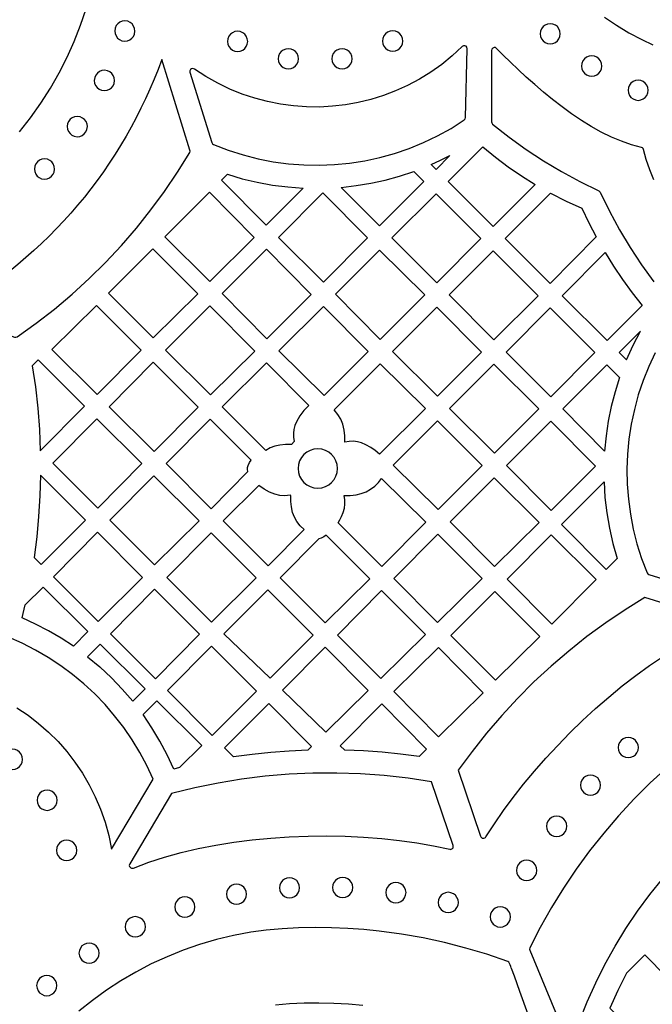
# Model space of a CAD drawing. Header units: millimetres. Extents: x -1176 to 822, y -1617 to -119.
# Tile 50 of 113: x -323 to -218, y -723 to -560. Entities that reach past the tile are written whole.
import ezdxf

# ---------------------------------------------------------------- set-up
doc = ezdxf.new("R2010")
doc.units = ezdxf.units.MM
doc.layers.add('pattern', color=5, linetype='Continuous')

msp = doc.modelspace()

# ---------------------------------------------------------------- linework, layer by layer
at = {"layer": 'pattern'}
for points in [[(-322.97, -578.19), (-321.11, -575.83), (-319.39, -573.4), (-317.8, -570.91), (-316.34, -568.37), (-315.01, -565.77), (-313.82, -563.13), (-312.77, -560.44), (-311.85, -557.72)], [(-225.51, -559.08), (-223.53, -560.43), (-221.47, -561.68), (-219.32, -562.84), (-217.46, -563.72)], [(-217.28, -586.15), (-217.98, -584.48), (-218.56, -582.8), (-218.99, -581.14), (-219.06, -580.96), (-219.18, -580.84), (-219.36, -580.77), (-221.02, -580.34), (-222.7, -579.76), (-224.37, -579.05), (-226.05, -578.23), (-227.71, -577.3), (-229.36, -576.27), (-230.99, -575.18), (-232.59, -574.02), (-234.15, -572.82), (-235.67, -571.59), (-237.14, -570.33), (-238.55, -569.07), (-239.9, -567.83), (-241.17, -566.61), (-242.37, -565.42), (-243.49, -564.29), (-243.69, -564.17), (-243.91, -564.15), (-244.11, -564.23), (-244.26, -564.4), (-244.32, -564.63), (-244.32, -576.51), (-244.28, -576.71), (-244.15, -576.88), (-241.39, -579.06), (-238.56, -581.1), (-235.67, -583.01), (-232.69, -584.8), (-229.63, -586.47), (-226.48, -588.02), (-226.34, -588.12), (-226.24, -588.25), (-224.69, -591.41), (-223.03, -594.47), (-221.24, -597.45), (-219.33, -600.34), (-217.28, -603.17)], [(-217.08, -614.95), (-218.15, -617.25), (-219.09, -619.59), (-219.89, -621.98), (-220.54, -624.4), (-221.06, -626.85), (-221.44, -629.32), (-221.68, -631.81), (-221.77, -634.31), (-221.72, -636.82), (-221.53, -639.32), (-221.2, -641.81), (-220.73, -644.29), (-220.1, -646.75), (-219.34, -649.18), (-218.43, -651.58), (-218.31, -651.76), (-218.12, -651.86), (-207.01, -655.3)], [(-323.37, -674.03), (-321.53, -675.28), (-319.77, -676.63), (-318.1, -678.1), (-316.53, -679.66), (-315.07, -681.33), (-313.71, -683.09), (-312.46, -684.93), (-311.33, -686.86), (-310.32, -688.86), (-309.44, -690.94), (-308.69, -693.08), (-308.08, -695.28), (-307.61, -697.55), (-300.69, -685.93), (-301.74, -683.66), (-302.91, -681.47), (-304.19, -679.35), (-305.59, -677.32), (-307.1, -675.37), (-308.7, -673.51), (-310.41, -671.74), (-312.21, -670.07), (-314.1, -668.5), (-316.08, -667.03), (-318.15, -665.68), (-320.29, -664.44), (-322.5, -663.31), (-324.79, -662.31)], [(-215.64, -684.5), (-217.89, -686.54), (-220.59, -689.22), (-223.17, -692.01), (-225.65, -694.89), (-228.01, -697.86), (-230.24, -700.92), (-232.36, -704.07), (-234.36, -707.3), (-236.22, -710.61), (-237.96, -713.99), (-238.02, -714.19), (-237.97, -714.39), (-231.7, -729.55)], [(-229.66, -726.22), (-228.38, -722.99), (-226.97, -719.83), (-225.43, -716.74), (-223.76, -713.71), (-221.96, -710.77), (-220.03, -707.9), (-217.98, -705.12), (-215.81, -702.43)], [(-235.87, -731.5), (-239.59, -721.28), (-240.52, -718.72), (-240.99, -717.45), (-241.04, -717.3), (-241.11, -717.08), (-241.21, -716.82), (-241.33, -716.58), (-241.46, -716.38), (-241.6, -716.27), (-245.1, -715.07), (-248.61, -714.02), (-252.16, -713.11), (-255.73, -712.34), (-259.35, -711.71), (-263.02, -711.22), (-265.6, -710.96), (-268.26, -710.77), (-270.98, -710.65), (-273.72, -710.61), (-276.47, -710.66), (-279.18, -710.81), (-281.85, -711.05), (-284.43, -711.41), (-287.31, -711.95), (-290.15, -712.63), (-292.94, -713.45), (-295.69, -714.4), (-298.37, -715.48), (-301, -716.68), (-303.56, -718.02), (-306.05, -719.47), (-308.47, -721.05), (-310.81, -722.74), (-313.07, -724.55)], [(-280.32, -723.48), (-277.97, -723.27), (-275.55, -723.16), (-273.09, -723.13), (-270.62, -723.19), (-268.17, -723.33), (-265.76, -723.53)]]:
    msp.add_lwpolyline(points, dxfattribs=at)
for points in [[(-307.09, -561.4), (-307.03, -561.84), (-306.87, -562.23), (-306.62, -562.57), (-306.29, -562.83), (-305.9, -563.01), (-305.4, -563.08), (-304.97, -563.03), (-304.57, -562.87), (-304.23, -562.61), (-303.97, -562.29), (-303.79, -561.9), (-303.72, -561.4), (-303.77, -560.96), (-303.94, -560.57), (-304.19, -560.23), (-304.52, -559.96), (-304.9, -559.79), (-305.4, -559.71), (-305.84, -559.77), (-306.24, -559.93), (-306.57, -560.18), (-306.84, -560.51), (-307.01, -560.9)], [(-236.24, -561.87), (-236.18, -562.31), (-236.01, -562.72), (-235.74, -563.06), (-235.4, -563.32), (-235, -563.49), (-234.55, -563.55), (-234.1, -563.49), (-233.7, -563.32), (-233.36, -563.06), (-233.1, -562.72), (-232.93, -562.31), (-232.87, -561.87), (-232.93, -561.42), (-233.1, -561.02), (-233.36, -560.67), (-233.7, -560.41), (-234.1, -560.24), (-234.55, -560.18), (-235, -560.24), (-235.4, -560.41), (-235.74, -560.67), (-236.01, -561.02), (-236.18, -561.42)], [(-288.31, -563.13), (-288.25, -563.58), (-288.08, -563.98), (-287.81, -564.32), (-287.47, -564.59), (-287.07, -564.76), (-286.62, -564.82), (-286.17, -564.76), (-285.77, -564.59), (-285.43, -564.32), (-285.17, -563.98), (-285, -563.58), (-284.94, -563.13), (-285, -562.68), (-285.17, -562.28), (-285.43, -561.94), (-285.77, -561.68), (-286.17, -561.51), (-286.62, -561.45), (-287.07, -561.51), (-287.47, -561.68), (-287.81, -561.94), (-288.08, -562.28), (-288.25, -562.68)], [(-262.47, -563.08), (-262.41, -563.53), (-262.24, -563.93), (-261.97, -564.27), (-261.63, -564.53), (-261.23, -564.7), (-260.78, -564.76), (-260.33, -564.7), (-259.93, -564.53), (-259.59, -564.27), (-259.33, -563.93), (-259.16, -563.53), (-259.1, -563.08), (-259.16, -562.63), (-259.33, -562.23), (-259.59, -561.89), (-259.93, -561.62), (-260.33, -561.45), (-260.78, -561.39), (-261.23, -561.45), (-261.63, -561.62), (-261.97, -561.89), (-262.24, -562.23), (-262.41, -562.63)], [(-290.63, -580.27), (-288.19, -581.22), (-285.72, -582.01), (-283.21, -582.66), (-280.69, -583.15), (-278.15, -583.5), (-275.6, -583.69), (-273.05, -583.74), (-270.5, -583.64), (-267.96, -583.4), (-265.45, -583), (-262.95, -582.46), (-260.49, -581.78), (-258.06, -580.95), (-255.68, -579.98), (-253.35, -578.86), (-251.07, -577.6), (-248.86, -576.2), (-248.7, -576.04), (-248.65, -575.81), (-248.38, -564.34), (-248.43, -564.1), (-248.57, -563.94), (-248.77, -563.85), (-248.99, -563.86), (-249.2, -563.98), (-250.88, -565.54), (-252.63, -566.96), (-254.46, -568.26), (-256.35, -569.42), (-258.3, -570.46), (-260.3, -571.37), (-262.34, -572.15), (-264.42, -572.79), (-266.54, -573.3), (-268.67, -573.69), (-270.83, -573.93), (-272.99, -574.05), (-275.16, -574.03), (-277.33, -573.87), (-279.49, -573.58), (-281.64, -573.16), (-283.76, -572.6), (-285.85, -571.9), (-287.91, -571.06), (-289.93, -570.09), (-291.9, -568.98), (-293.82, -567.73), (-294.05, -567.64), (-294.28, -567.68), (-294.46, -567.81), (-294.56, -568.02), (-294.55, -568.27), (-290.91, -579.97), (-290.81, -580.16)], [(-279.85, -566.02), (-279.79, -566.47), (-279.62, -566.87), (-279.35, -567.21), (-279.01, -567.48), (-278.61, -567.65), (-278.16, -567.71), (-277.71, -567.65), (-277.31, -567.48), (-276.97, -567.21), (-276.71, -566.87), (-276.54, -566.47), (-276.48, -566.02), (-276.54, -565.57), (-276.71, -565.17), (-276.97, -564.83), (-277.31, -564.57), (-277.71, -564.4), (-278.16, -564.34), (-278.61, -564.4), (-279.01, -564.57), (-279.35, -564.83), (-279.62, -565.17), (-279.79, -565.57)], [(-270.91, -566.02), (-270.85, -566.47), (-270.68, -566.87), (-270.42, -567.21), (-270.08, -567.48), (-269.67, -567.65), (-269.23, -567.71), (-268.78, -567.65), (-268.38, -567.48), (-268.03, -567.21), (-267.77, -566.87), (-267.6, -566.47), (-267.54, -566.02), (-267.6, -565.57), (-267.77, -565.17), (-268.03, -564.83), (-268.38, -564.57), (-268.78, -564.4), (-269.23, -564.34), (-269.67, -564.4), (-270.08, -564.57), (-270.42, -564.83), (-270.68, -565.17), (-270.85, -565.57)], [(-229.33, -567.23), (-229.27, -567.68), (-229.1, -568.08), (-228.83, -568.43), (-228.49, -568.69), (-228.09, -568.86), (-227.64, -568.92), (-227.2, -568.86), (-226.79, -568.69), (-226.45, -568.43), (-226.19, -568.08), (-226.02, -567.68), (-225.96, -567.23), (-226.02, -566.79), (-226.19, -566.38), (-226.45, -566.04), (-226.79, -565.78), (-227.2, -565.61), (-227.64, -565.55), (-228.09, -565.61), (-228.49, -565.78), (-228.83, -566.04), (-229.1, -566.38), (-229.27, -566.79)], [(-310.49, -569.63), (-310.43, -570.06), (-310.27, -570.46), (-310.02, -570.79), (-309.69, -571.06), (-309.31, -571.24), (-308.81, -571.31), (-308.37, -571.25), (-307.97, -571.09), (-307.64, -570.84), (-307.37, -570.51), (-307.2, -570.13), (-307.12, -569.63), (-307.18, -569.19), (-307.34, -568.79), (-307.59, -568.46), (-307.92, -568.19), (-308.31, -568.02), (-308.81, -567.94), (-309.24, -568), (-309.64, -568.16), (-309.97, -568.41), (-310.24, -568.74), (-310.42, -569.13)], [(-221.59, -571.26), (-221.53, -571.71), (-221.36, -572.11), (-221.1, -572.45), (-220.76, -572.71), (-220.36, -572.88), (-219.91, -572.94), (-219.46, -572.88), (-219.06, -572.71), (-218.72, -572.45), (-218.45, -572.11), (-218.28, -571.71), (-218.22, -571.26), (-218.28, -570.81), (-218.45, -570.41), (-218.72, -570.07), (-219.06, -569.8), (-219.46, -569.63), (-219.91, -569.57), (-220.36, -569.63), (-220.76, -569.8), (-221.1, -570.07), (-221.36, -570.41), (-221.53, -570.81)], [(-315, -577.31), (-314.95, -577.75), (-314.78, -578.15), (-314.53, -578.48), (-314.21, -578.75), (-313.82, -578.92), (-313.32, -579), (-312.88, -578.94), (-312.49, -578.78), (-312.15, -578.53), (-311.88, -578.2), (-311.71, -577.81), (-311.63, -577.31), (-311.69, -576.88), (-311.85, -576.48), (-312.1, -576.15), (-312.43, -575.88), (-312.82, -575.71), (-313.32, -575.63), (-313.76, -575.69), (-314.15, -575.85), (-314.49, -576.1), (-314.75, -576.43), (-314.93, -576.81)], [(-237.07, -586.94), (-244.06, -593.93), (-251.54, -586.46), (-245.76, -580.66), (-243.68, -582.38), (-241.55, -583.99), (-239.35, -585.51)], [(-320.47, -584.37), (-320.41, -584.8), (-320.25, -585.2), (-320, -585.54), (-319.67, -585.8), (-319.29, -585.98), (-318.79, -586.05), (-318.35, -585.99), (-317.95, -585.83), (-317.62, -585.58), (-317.35, -585.25), (-317.18, -584.87), (-317.1, -584.37), (-317.16, -583.93), (-317.32, -583.53), (-317.57, -583.2), (-317.9, -582.93), (-318.29, -582.75), (-318.79, -582.68), (-319.22, -582.74), (-319.62, -582.9), (-319.95, -583.15), (-320.22, -583.48), (-320.4, -583.87)], [(-251.25, -582.12), (-253.57, -584.43), (-254.38, -583.62), (-252.8, -582.89)], [(-257.28, -584.77), (-255.59, -586.46), (-262.96, -593.83), (-269.37, -587.42), (-266.89, -587.14), (-264.45, -586.74), (-262.04, -586.21), (-259.65, -585.55)], [(-288.33, -585.24), (-285.84, -585.98), (-283.34, -586.58), (-280.82, -587.04), (-278.27, -587.36), (-275.68, -587.55), (-281.86, -593.72), (-289.3, -586.21)], [(-291.32, -588.23), (-283.88, -595.75), (-291.22, -603.08), (-298.74, -595.64)], [(-272.42, -588.34), (-264.98, -595.85), (-272.32, -603.19), (-279.83, -595.74)], [(-253.56, -588.48), (-246.09, -595.96), (-253.42, -603.29), (-260.93, -595.85)], [(-226.88, -595.67), (-234.56, -603.43), (-242.08, -595.92), (-234.49, -588.4), (-231.9, -589.7), (-229.26, -590.88), (-228.11, -593.3)], [(-300.72, -597.63), (-293.27, -605.16), (-300.66, -612.48), (-308.12, -605.02)], [(-289.2, -605.11), (-281.82, -597.73), (-274.38, -605.24), (-281.76, -612.62)], [(-255.45, -605.31), (-262.85, -612.72), (-270.3, -605.21), (-262.96, -597.87)], [(-244.06, -597.98), (-236.58, -605.46), (-243.95, -612.82), (-251.39, -605.31)], [(-225.41, -598.25), (-223.99, -600.54), (-222.49, -602.77), (-220.92, -604.95), (-219.26, -607.07), (-225.06, -612.93), (-232.54, -605.45)], [(-317.54, -614.4), (-310.12, -607.06), (-302.68, -614.5), (-310.02, -621.91)], [(-283.76, -614.66), (-291.16, -621.98), (-298.62, -614.52), (-291.22, -607.13)], [(-279.73, -614.64), (-272.32, -607.23), (-264.88, -614.74), (-272.22, -622.08)], [(-260.83, -614.74), (-253.42, -607.34), (-245.98, -614.85), (-253.32, -622.18)], [(-234.56, -607.48), (-227.1, -614.93), (-234.46, -622.28), (-241.91, -614.83)], [(-221.86, -616.13), (-220.76, -613.71), (-219.53, -611.36), (-223.06, -614.92)], [(-319.48, -631.28), (-312.12, -623.86), (-319.85, -616.13), (-320.82, -617.11), (-320.3, -620.64), (-319.91, -624.17), (-319.63, -627.72)], [(-307.99, -623.94), (-300.66, -616.53), (-293.18, -624), (-300.52, -631.41)], [(-274.77, -623.74), (-275.57, -624.54), (-276.24, -625.43), (-276.8, -626.42), (-277.07, -627.07), (-277.25, -627.71), (-277.32, -628.36), (-277.3, -629.02), (-277.18, -629.72), (-277.67, -630.21), (-278.64, -630.21), (-279.6, -630.31), (-280.42, -630.5), (-281.18, -630.8), (-281.91, -631.22), (-289.17, -623.96), (-281.79, -616.65)], [(-262.98, -631.84), (-263.69, -631.23), (-264.44, -630.7), (-265.26, -630.25), (-265.96, -629.96), (-266.64, -629.77), (-267.33, -629.68), (-268.04, -629.7), (-268.78, -629.81), (-268.78, -628.8), (-268.89, -627.81), (-269.11, -626.86), (-269.45, -626), (-269.93, -625.21), (-270.55, -624.46), (-262.85, -616.77), (-255.35, -624.21)], [(-243.95, -616.87), (-236.47, -624.29), (-243.86, -631.68), (-251.31, -624.22)], [(-222.99, -619.08), (-223.75, -621.48), (-224.38, -623.9), (-224.88, -626.33), (-225.25, -628.8), (-225.5, -631.31), (-232.44, -624.31), (-225.1, -616.97)], [(-310.06, -625.92), (-302.58, -633.4), (-309.92, -640.81), (-317.39, -633.33)], [(-284.89, -634.7), (-284.97, -634.36), (-284.96, -634.03), (-284.87, -633.7), (-284.65, -633.23), (-284.38, -632.8), (-291.2, -625.98), (-298.54, -633.39), (-291.03, -640.9)], [(-245.86, -633.69), (-253.24, -641.06), (-260.73, -633.64), (-253.35, -626.27)], [(-234.39, -641.22), (-241.84, -633.71), (-234.46, -626.33), (-227.02, -633.84)], [(-276.54, -634.21), (-276.48, -634.87), (-276.29, -635.49), (-275.99, -636.04), (-275.59, -636.53), (-275.1, -636.93), (-274.55, -637.23), (-273.93, -637.42), (-273.27, -637.49), (-272.61, -637.42), (-272, -637.23), (-271.44, -636.93), (-270.96, -636.53), (-270.56, -636.04), (-270.25, -635.49), (-270.06, -634.87), (-270, -634.21), (-270.06, -633.55), (-270.25, -632.94), (-270.56, -632.38), (-270.96, -631.9), (-271.44, -631.5), (-272, -631.2), (-272.61, -631.01), (-273.27, -630.94), (-273.93, -631.01), (-274.55, -631.2), (-275.1, -631.5), (-275.59, -631.9), (-275.99, -632.38), (-276.29, -632.94), (-276.48, -633.55)], [(-319.45, -635.32), (-319.55, -638.76), (-319.76, -642.18), (-320.08, -645.59), (-320.52, -649), (-319.32, -650.21), (-311.98, -642.8)], [(-300.56, -635.42), (-293.04, -642.93), (-300.45, -650.27), (-307.89, -642.83)], [(-243.85, -650.52), (-251.24, -643.1), (-243.9, -635.77), (-236.4, -643.19)], [(-281.28, -638.18), (-282.21, -637.65), (-283.08, -637.02), (-289.02, -642.9), (-281.52, -650.4), (-275.56, -644.38), (-276.22, -643.73), (-276.74, -643.06), (-277.15, -642.32), (-277.45, -641.52), (-277.65, -640.62), (-277.75, -639.68), (-277.76, -638.73), (-277.86, -638.64), (-278.76, -638.74), (-279.61, -638.7), (-280.44, -638.51)], [(-269.31, -642.22), (-269.02, -641.53), (-268.83, -640.84), (-268.74, -640.16), (-268.76, -639.45), (-268.87, -638.7), (-267.86, -638.7), (-266.86, -638.59), (-266.02, -638.39), (-265.22, -638.09), (-264.46, -637.67), (-263.78, -637.17), (-263.16, -636.57), (-262.63, -635.88), (-255.27, -643.17), (-262.58, -650.55), (-269.89, -643.24), (-269.58, -642.74)], [(-225.59, -636.44), (-225.43, -639.05), (-225.13, -641.61), (-224.69, -644.15), (-224.11, -646.67), (-223.39, -649.18), (-225.25, -651.04), (-232.69, -643.53)], [(-309.85, -659.67), (-317.29, -652.23), (-309.95, -644.82), (-302.44, -652.33)], [(-291.05, -644.92), (-283.54, -652.43), (-290.95, -659.77), (-298.39, -652.33)], [(-271.85, -645.32), (-272.27, -645.6), (-272.72, -645.81), (-273.11, -645.9), (-279.54, -652.39), (-272.01, -659.91), (-264.6, -652.58)], [(-253.27, -645.15), (-245.91, -652.51), (-253.3, -659.82), (-260.59, -652.54)], [(-234.38, -645.25), (-226.92, -652.71), (-234.26, -660.11), (-241.75, -652.62)], [(-313.98, -663.8), (-316.02, -662.46), (-318.12, -661.23), (-320.27, -660.11), (-322.49, -659.09), (-321.98, -656.93), (-318.99, -653.94), (-311.55, -661.37)], [(-307.79, -661.73), (-300.45, -654.32), (-292.97, -661.79), (-300.31, -669.2)], [(-281.59, -654.41), (-274.06, -661.96), (-281.22, -669.12), (-288.9, -661.74)], [(-269.99, -661.93), (-262.65, -654.52), (-255.34, -661.83), (-262.77, -669.14)], [(-243.65, -669.47), (-251.11, -662.01), (-243.75, -654.67), (-236.26, -662.16)], [(-311.62, -665.55), (-309.57, -667.25), (-307.64, -669.05), (-305.82, -670.95), (-304.08, -672.96), (-302.02, -670.9), (-309.49, -663.43)], [(-290.87, -678.64), (-298.32, -671.19), (-290.97, -663.8), (-283.47, -671.29)], [(-279.16, -671.1), (-272.06, -663.97), (-264.86, -671.19), (-271.91, -678.12)], [(-253.16, -678.85), (-245.71, -671.55), (-253.15, -664.03), (-260.59, -671.33)], [(-296.27, -684), (-297.22, -684.24), (-298.33, -681.86), (-299.55, -679.57), (-300.9, -677.35), (-302.37, -675.18), (-300.05, -672.87), (-292.58, -680.34)], [(-274.91, -681.09), (-278.02, -681.24), (-281.11, -681.48), (-284.2, -681.81), (-287.28, -682.23), (-288.78, -680.73), (-281.44, -673.32), (-274.29, -680.48)], [(-256.38, -682.14), (-259.47, -681.74), (-262.57, -681.42), (-265.67, -681.2), (-268.78, -681.07), (-269.53, -680.35), (-262.62, -673.37), (-255.15, -680.91)], [(-223.24, -680.66), (-223.18, -681.1), (-223.01, -681.51), (-222.74, -681.85), (-222.4, -682.11), (-222, -682.28), (-221.55, -682.34), (-221.1, -682.28), (-220.7, -682.11), (-220.36, -681.85), (-220.1, -681.51), (-219.93, -681.1), (-219.87, -680.66), (-219.93, -680.21), (-220.1, -679.81), (-220.36, -679.46), (-220.7, -679.2), (-221.1, -679.03), (-221.55, -678.97), (-222, -679.03), (-222.4, -679.2), (-222.74, -679.46), (-223.01, -679.81), (-223.18, -680.21)], [(-325.8, -682.63), (-325.74, -683.07), (-325.57, -683.48), (-325.31, -683.82), (-324.97, -684.08), (-324.56, -684.25), (-324.11, -684.31), (-323.67, -684.25), (-323.26, -684.08), (-322.92, -683.82), (-322.66, -683.48), (-322.49, -683.07), (-322.43, -682.63), (-322.49, -682.18), (-322.66, -681.78), (-322.92, -681.43), (-323.26, -681.17), (-323.67, -681), (-324.11, -680.94), (-324.56, -681), (-324.97, -681.17), (-325.31, -681.43), (-325.57, -681.78), (-325.74, -682.18)], [(-229.53, -686.91), (-229.47, -687.36), (-229.3, -687.76), (-229.03, -688.1), (-228.69, -688.37), (-228.29, -688.54), (-227.84, -688.6), (-227.39, -688.54), (-226.99, -688.37), (-226.65, -688.1), (-226.39, -687.76), (-226.22, -687.36), (-226.16, -686.91), (-226.22, -686.46), (-226.39, -686.06), (-226.65, -685.72), (-226.99, -685.46), (-227.39, -685.29), (-227.84, -685.23), (-228.29, -685.29), (-228.69, -685.46), (-229.03, -685.72), (-229.3, -686.06), (-229.47, -686.46)], [(-320.03, -689.43), (-319.97, -689.87), (-319.8, -690.28), (-319.54, -690.62), (-319.2, -690.88), (-318.8, -691.05), (-318.35, -691.11), (-317.9, -691.05), (-317.5, -690.88), (-317.16, -690.62), (-316.89, -690.28), (-316.72, -689.87), (-316.66, -689.43), (-316.72, -688.98), (-316.89, -688.58), (-317.16, -688.23), (-317.5, -687.97), (-317.9, -687.8), (-318.35, -687.74), (-318.8, -687.8), (-319.2, -687.97), (-319.54, -688.23), (-319.8, -688.58), (-319.97, -688.98)], [(-235.16, -693.76), (-235.1, -694.21), (-234.93, -694.62), (-234.67, -694.96), (-234.33, -695.22), (-233.93, -695.39), (-233.48, -695.45), (-233.03, -695.39), (-232.63, -695.22), (-232.29, -694.96), (-232.02, -694.62), (-231.85, -694.21), (-231.79, -693.76), (-231.85, -693.32), (-232.02, -692.91), (-232.29, -692.57), (-232.63, -692.31), (-233.03, -692.14), (-233.48, -692.08), (-233.93, -692.14), (-234.33, -692.31), (-234.67, -692.57), (-234.93, -692.91), (-235.1, -693.32)], [(-316.78, -697.77), (-316.72, -698.22), (-316.55, -698.62), (-316.29, -698.96), (-315.95, -699.22), (-315.55, -699.39), (-315.1, -699.45), (-314.65, -699.39), (-314.25, -699.22), (-313.91, -698.96), (-313.64, -698.62), (-313.47, -698.22), (-313.41, -697.77), (-313.47, -697.32), (-313.64, -696.92), (-313.91, -696.58), (-314.25, -696.31), (-314.65, -696.14), (-315.1, -696.08), (-315.55, -696.14), (-315.95, -696.31), (-316.29, -696.58), (-316.55, -696.92), (-316.72, -697.32)], [(-240.17, -701.1), (-240.11, -701.55), (-239.94, -701.95), (-239.68, -702.29), (-239.34, -702.56), (-238.94, -702.73), (-238.49, -702.79), (-238.04, -702.73), (-237.64, -702.56), (-237.3, -702.29), (-237.03, -701.95), (-236.86, -701.55), (-236.8, -701.1), (-236.86, -700.65), (-237.03, -700.25), (-237.3, -699.91), (-237.64, -699.64), (-238.04, -699.48), (-238.49, -699.42), (-238.94, -699.48), (-239.34, -699.64), (-239.68, -699.91), (-239.94, -700.25), (-240.11, -700.65)], [(-279.66, -704), (-279.6, -704.45), (-279.43, -704.85), (-279.16, -705.19), (-278.82, -705.46), (-278.42, -705.63), (-277.97, -705.69), (-277.52, -705.63), (-277.12, -705.46), (-276.78, -705.19), (-276.52, -704.85), (-276.35, -704.45), (-276.29, -704), (-276.35, -703.55), (-276.52, -703.15), (-276.78, -702.81), (-277.12, -702.55), (-277.52, -702.38), (-277.97, -702.32), (-278.42, -702.38), (-278.82, -702.55), (-279.16, -702.81), (-279.43, -703.15), (-279.6, -703.55)], [(-270.8, -703.95), (-270.74, -704.4), (-270.57, -704.8), (-270.31, -705.14), (-269.97, -705.4), (-269.57, -705.57), (-269.12, -705.63), (-268.67, -705.57), (-268.27, -705.4), (-267.93, -705.14), (-267.67, -704.8), (-267.5, -704.4), (-267.44, -703.95), (-267.5, -703.5), (-267.67, -703.1), (-267.93, -702.76), (-268.27, -702.49), (-268.67, -702.32), (-269.12, -702.26), (-269.57, -702.32), (-269.97, -702.49), (-270.31, -702.76), (-270.57, -703.1), (-270.74, -703.5)], [(-288.49, -705.06), (-288.43, -705.51), (-288.26, -705.91), (-287.99, -706.25), (-287.65, -706.52), (-287.25, -706.69), (-286.8, -706.75), (-286.35, -706.69), (-285.95, -706.52), (-285.61, -706.25), (-285.35, -705.91), (-285.18, -705.51), (-285.12, -705.06), (-285.18, -704.61), (-285.35, -704.21), (-285.61, -703.87), (-285.95, -703.61), (-286.35, -703.44), (-286.8, -703.38), (-287.25, -703.44), (-287.65, -703.61), (-287.99, -703.87), (-288.26, -704.21), (-288.43, -704.61)], [(-261.94, -704.8), (-261.88, -705.25), (-261.71, -705.66), (-261.45, -706), (-261.11, -706.26), (-260.7, -706.43), (-260.26, -706.49), (-259.81, -706.43), (-259.41, -706.26), (-259.06, -706), (-258.8, -705.66), (-258.63, -705.25), (-258.57, -704.8), (-258.63, -704.36), (-258.8, -703.95), (-259.06, -703.61), (-259.41, -703.35), (-259.81, -703.18), (-260.26, -703.12), (-260.7, -703.18), (-261.11, -703.35), (-261.45, -703.61), (-261.71, -703.95), (-261.88, -704.36)], [(-297.09, -707.19), (-297.03, -707.64), (-296.86, -708.04), (-296.59, -708.38), (-296.25, -708.64), (-295.85, -708.81), (-295.4, -708.87), (-294.95, -708.81), (-294.55, -708.64), (-294.21, -708.38), (-293.95, -708.04), (-293.78, -707.64), (-293.72, -707.19), (-293.78, -706.74), (-293.95, -706.34), (-294.21, -706), (-294.55, -705.73), (-294.95, -705.56), (-295.4, -705.5), (-295.85, -705.56), (-296.25, -705.73), (-296.59, -706), (-296.86, -706.34), (-297.03, -706.74)], [(-253.22, -706.44), (-253.16, -706.89), (-252.99, -707.29), (-252.73, -707.63), (-252.38, -707.9), (-251.98, -708.06), (-251.53, -708.13), (-251.09, -708.06), (-250.68, -707.9), (-250.34, -707.63), (-250.08, -707.29), (-249.91, -706.89), (-249.85, -706.44), (-249.91, -705.99), (-250.08, -705.59), (-250.34, -705.25), (-250.68, -704.98), (-251.09, -704.81), (-251.53, -704.75), (-251.98, -704.81), (-252.38, -704.98), (-252.73, -705.25), (-252.99, -705.59), (-253.16, -705.99)], [(-244.55, -708.84), (-244.49, -709.29), (-244.32, -709.69), (-244.06, -710.03), (-243.72, -710.3), (-243.32, -710.47), (-242.87, -710.53), (-242.42, -710.47), (-242.02, -710.3), (-241.68, -710.03), (-241.41, -709.69), (-241.24, -709.29), (-241.18, -708.84), (-241.24, -708.39), (-241.41, -707.99), (-241.68, -707.65), (-242.02, -707.39), (-242.42, -707.22), (-242.87, -707.16), (-243.32, -707.22), (-243.72, -707.39), (-244.06, -707.65), (-244.32, -707.99), (-244.49, -708.39)], [(-305.34, -710.48), (-305.28, -710.93), (-305.11, -711.34), (-304.85, -711.68), (-304.51, -711.94), (-304.1, -712.11), (-303.66, -712.17), (-303.21, -712.11), (-302.8, -711.94), (-302.46, -711.68), (-302.2, -711.34), (-302.03, -710.93), (-301.97, -710.48), (-302.03, -710.04), (-302.2, -709.63), (-302.46, -709.29), (-302.8, -709.03), (-303.21, -708.86), (-303.66, -708.8), (-304.1, -708.86), (-304.51, -709.03), (-304.85, -709.29), (-305.11, -709.63), (-305.28, -710.04)], [(-313.04, -714.87), (-312.98, -715.32), (-312.81, -715.72), (-312.54, -716.06), (-312.2, -716.33), (-311.8, -716.5), (-311.35, -716.56), (-310.9, -716.5), (-310.5, -716.33), (-310.16, -716.06), (-309.9, -715.72), (-309.73, -715.32), (-309.67, -714.87), (-309.73, -714.42), (-309.9, -714.02), (-310.16, -713.68), (-310.5, -713.42), (-310.9, -713.25), (-311.35, -713.19), (-311.8, -713.25), (-312.2, -713.42), (-312.54, -713.68), (-312.81, -714.02), (-312.98, -714.42)], [(-224.64, -724.04), (-218.85, -729.91), (-211.51, -722.54), (-218.81, -715.14), (-221.84, -718.18), (-223.3, -721.08)], [(-320.09, -720.28), (-320.03, -720.72), (-319.86, -721.13), (-319.59, -721.47), (-319.25, -721.73), (-318.85, -721.9), (-318.4, -721.96), (-317.95, -721.9), (-317.55, -721.73), (-317.21, -721.47), (-316.95, -721.13), (-316.78, -720.72), (-316.72, -720.28), (-316.78, -719.83), (-316.95, -719.42), (-317.21, -719.08), (-317.55, -718.82), (-317.95, -718.65), (-318.4, -718.59), (-318.85, -718.65), (-319.25, -718.82), (-319.59, -719.08), (-319.86, -719.42), (-320.03, -719.83)]]:
    msp.add_lwpolyline(points, close=True, dxfattribs=at)
for points in [[(-334.83, -608.26), (-323.77, -612.34), (-323.54, -612.37), (-323.33, -612.28), (-320.19, -610.04), (-317.14, -607.68), (-314.19, -605.2), (-311.35, -602.61), (-308.61, -599.91), (-305.98, -597.11), (-303.47, -594.2), (-301.07, -591.19), (-298.79, -588.09), (-296.63, -584.89), (-294.6, -581.61), (-294.53, -581.42), (-294.55, -581.22), (-299.25, -566.12, -0.179424)], [(-303.97, -700.72), (-301.43, -699.76), (-298.78, -698.89), (-296.02, -698.13), (-293.17, -697.46), (-290.24, -696.88), (-287.24, -696.4), (-284.2, -696.01), (-281.11, -695.72), (-278.01, -695.51), (-274.89, -695.4), (-271.78, -695.37), (-268.69, -695.43), (-265.63, -695.58), (-262.62, -695.81), (-259.66, -696.13), (-256.78, -696.54), (-253.99, -697.02), (-251.3, -697.59, 0.587421), (-250.72, -696.94), (-254.3, -686.38), (-258.24, -685.77), (-262.19, -685.33), (-266.15, -685.03), (-270.12, -684.9), (-274.09, -684.92), (-278.05, -685.1), (-282.01, -685.43), (-285.95, -685.92), (-289.87, -686.57), (-293.76, -687.37), (-297.64, -688.32), (-304.59, -700, 0.720103)]]:
    msp.add_lwpolyline(points, format="xyb", close=True, dxfattribs=at)
msp.add_lwpolyline([(-206.49, -659.49), (-218.78, -655.68), (-222.09, -657.73), (-225.31, -659.9), (-228.44, -662.19), (-231.48, -664.59), (-234.42, -667.11), (-237.26, -669.74), (-240, -672.48), (-242.63, -675.32), (-245.16, -678.26), (-247.57, -681.31), (-249.87, -684.44), (-246.15, -695.41, 0.632879), (-245.25, -695.52), (-243.84, -693.34), (-242.32, -691.15), (-240.7, -688.96), (-238.98, -686.76), (-237.17, -684.58), (-235.27, -682.42), (-233.3, -680.29), (-231.26, -678.2), (-229.17, -676.15), (-227.01, -674.17), (-224.81, -672.25), (-222.58, -670.41), (-220.31, -668.65), (-218.02, -666.99), (-215.71, -665.44)], format="xyb", dxfattribs=at)

doc.saveas('drawing.dxf')
